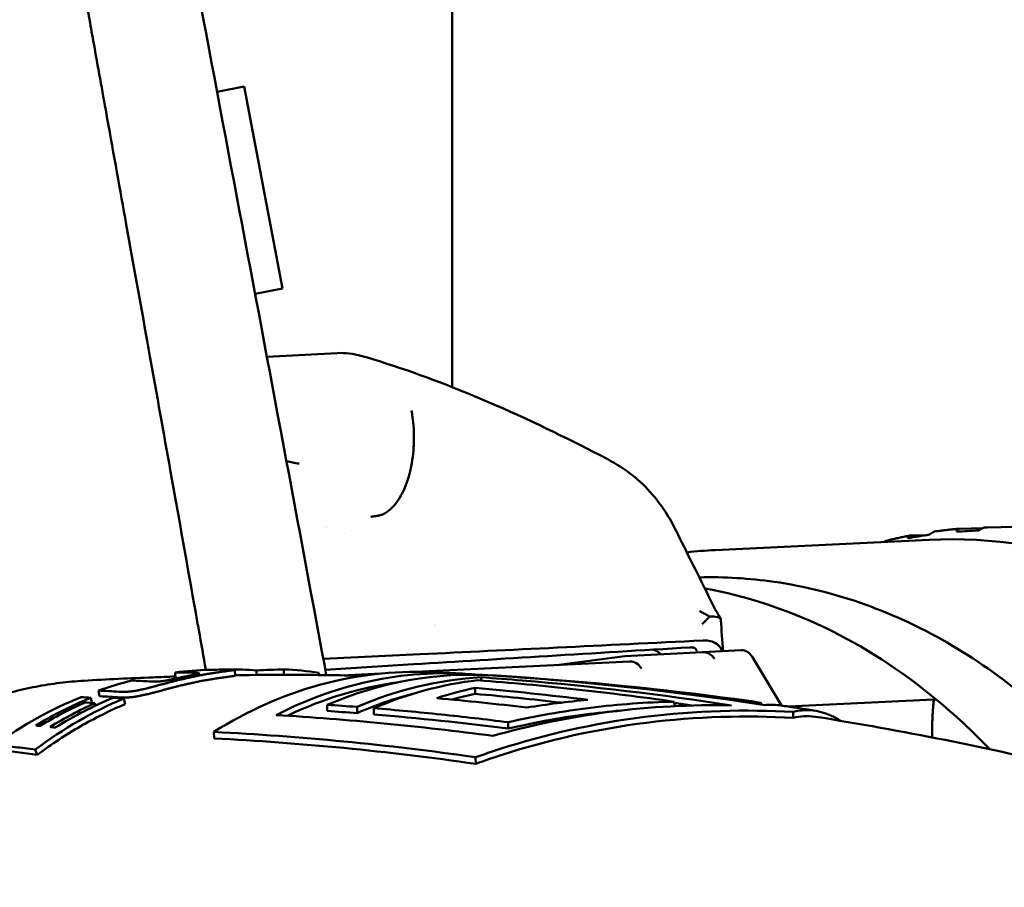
# Model space of a CAD drawing. Header units: millimetres. Extents: x 0 to 4686, y -120 to 1682.
# Tile 196 of 256: x 1212 to 1229, y 1385 to 1399. Entities that reach past the tile are written whole.
import ezdxf

# ---------------------------------------------------------------- set-up
doc = ezdxf.new("R2010")
doc.units = ezdxf.units.MM
doc.header["$LTSCALE"] = 2
doc.layers.add('Sichtbar (ISO)', color=7, linetype='Continuous', lineweight=50)

msp = doc.modelspace()

# ---------------------------------------------------------------- linework, layer by layer
at = {"layer": 'Sichtbar (ISO)'}
for p, q in [((1219.1099, 1404.2864), (1219.1099, 1393.1144)), ((1215.1102, 1398.1431), (1215.5703, 1398.2307)), ((1216.2253, 1394.7925), (1215.5703, 1398.2307)), ((1215.7572, 1394.7034), (1216.2253, 1394.7925)), ((1215.7555, 1394.703), (1215.7556, 1394.7031)), ((1217.1532, 1393.6931), (1215.9588, 1393.6291)), ((1218.4325, 1392.6298), (1218.4325, 1392.6298)), ((1232.9751, 1390.8282), (1228.2142, 1390.7259)), ((1217.399, 1390.6716), (1217.399, 1390.6716)), ((1226.9068, 1390.5861), (1227.1679, 1390.5918)), ((1227.7418, 1390.7013), (1228.1339, 1390.7097)), ((1223.5852, 1390.3384), (1227.2278, 1390.5144)), ((1216.9189, 1388.4852), (1218.5697, 1388.5649)), ((1223.3768, 1388.602), (1222.0519, 1388.531)), ((1224.0283, 1388.6335), (1223.3778, 1388.6021)), ((1216.9529, 1388.3021), (1218.4539, 1388.3946)), ((1218.487, 1388.2659), (1222.135, 1388.4422)), ((1220.8882, 1388.3819), (1222.0519, 1388.531)), ((1224.7145, 1387.6914), (1224.2201, 1388.5157)), ((1214.4037, 1388.1557), (1214.3959, 1388.2552)), ((1215.1579, 1388.3028), (1215.1579, 1388.3028)), ((1215.2995, 1388.3037), (1215.2994, 1388.3062)), ((1215.4148, 1388.3001), (1215.4187, 1388.2002)), ((1215.7809, 1388.2123), (1215.7834, 1388.2907)), ((1216.2477, 1388.2142), (1216.2499, 1388.3069)), ((1216.8395, 1388.2111), (1216.8426, 1388.2505)), ((1217.2391, 1388.2056), (1217.8987, 1388.2375)), ((1219.6046, 1388.1734), (1219.6053, 1388.1184)), ((1220.7752, 1388.1365), (1220.7753, 1388.1319)), ((1213.1113, 1387.8499), (1213.0915, 1387.9466)), ((1219.5023, 1387.992), (1219.5036, 1387.8906)), ((1212.983, 1387.735), (1212.9617, 1387.8252)), ((1213.0402, 1387.6887), (1213.0292, 1387.7313)), ((1213.5454, 1387.7154), (1213.5229, 1387.8108)), ((1222.8907, 1387.7574), (1222.8917, 1387.6813)), ((1224.1433, 1387.7677), (1224.1436, 1387.7434)), ((1224.3773, 1387.7313), (1224.3776, 1387.7082)), ((1227.3077, 1387.7942), (1224.8284, 1387.6744)), ((1216.9855, 1387.7039), (1216.9868, 1387.5989)), ((1217.4924, 1387.6682), (1217.4937, 1387.5632)), ((1217.7782, 1387.6458), (1217.7795, 1387.5407)), ((1224.911, 1387.5829), (1224.9122, 1387.4821)), ((1220.0639, 1387.4069), (1220.0652, 1387.3013)), ((1215.0584, 1387.2426), (1215.0598, 1387.1323)), ((1212.0525, 1386.8537), (1212.0162, 1386.9412)), ((1219.5107, 1386.8103), (1219.5121, 1386.6984))]:
    msp.add_line(p, q, dxfattribs=at)
for centre, major_axis, ratio, start_param, end_param in [((1219.7399, 1376.8171), (-0.6901, 14.2836), 0.7588802, 0.0979138, 0.0979175), ((1219.7399, 1376.8171), (-0.6901, 14.2836), 0.7588802, 0.1941805, 0.1941882), ((1227.096, 1390.5744), (0.7119, 0.1162), 0.0077609, 1.3713511, 1.9064056), ((1222.3382, 1377.0127), (-0.6177, 12.7851), 0.7588802, 5.6783426, 6.1089893), ((1222.3382, 1377.0127), (-0.6177, 12.7851), 0.7588802, 0.3067537, 0.3067555), ((1264.0375, 1391.0017), (59.921, 3.0771), 0.0026026, 3.8507932, 3.9666257), ((1263.7124, 1390.8161), (-60.0788, -3.4268), 0.0040344, 5.4530566, 5.5652533), ((1222.6159, 1388.4026), (-0.1674, 0.229), 0.504952, 5.0796469, 5.7772772), ((1224.0427, 1388.3338), (-0.0145, 0.2997), 0.7588802, 5.3272506, 6.2831853), ((1222.1544, 1388.1428), (0.0264, -0.2989), 0.7698367, 2.1549857, 3.11092), ((1215.2583, 1377.3499), (-0.2289, 10.9516), 0.7464671, 0.0059233, 0.0776611), ((1216.9855, 1302.536), (-3.7524, 85.6989), 0.5079186, 6.249767, 6.2565), ((1216.5222, 1304.9534), (-1.5422, 83.3468), 0.4981829, 6.27527, 6.2831634), ((1218.5747, 1377.4127), (-0.2038, 10.8522), 0.7464272, 6.2369852, 6.7069102), ((1215.2131, 1388.2134), (1.3224, 0.0332), 0.0687044, 1.5037077, 1.6108293), ((1215.4293, 1377.3532), (-0.1892, 10.9523), 0.7464325, 6.2167284, 6.2759293), ((1216.5492, 1307.7049), (0.1731, 80.6068), 0.4878077, 0.0120157, 0.0238788), ((1219.0811, 1377.4222), (-0.2032, 10.8184), 0.7464272, 6.199124, 6.6339959), ((1215.9925, 1377.3637), (-0.0587, 10.9497), 0.7469032, 6.1718742, 6.2445345), ((1219.5235, 1377.4305), (-0.2026, 10.7848), 0.7464272, 6.2233094, 6.578672), ((1213.2873, 1377.3134), (-0.203, 10.8104), 0.7464272, 0.0297444, 0.0297461), ((1215.2582, 1377.3508), (-0.2284, 10.9506), 0.7466181, 0.1684937, 0.2401745), ((1217.7521, 1302.952), (-6.8061, 85.1159), 0.5083265, 6.2139596, 6.2206792), ((1217.06, 1302.3598), (-3.8415, 85.7743), 0.5092549, 6.2555536, 6.2560811), ((1219.0811, 1377.4222), (-0.2013, 10.7183), 0.7464272, 0.0850066, 0.3287226), ((1220.0299, 1377.44), (-0.2018, 10.7417), 0.7464272, 0.0278826, 0.2967442), ((1220.3153, 1377.4454), (-0.2013, 10.7153), 0.7464272, 0.0710629, 0.297522), ((1220.0299, 1377.44), (-0.2018, 10.7417), 0.7464272, 6.1856416, 6.2402202), ((1217.2848, 1271.1572), (-0.8849, 117.1308), 0.6654437, 6.1837324, 6.2270402), ((1217.1928, 1295.9046), (-7.6713, 91.9823), 0.5387482, 6.2044116, 6.2114804), ((1220.0299, 1377.44), (-0.1999, 10.6416), 0.7464272, 0.1763435, 0.2997072), ((1220.8216, 1377.4549), (-0.2003, 10.6644), 0.7464272, 0.1412929, 0.2249745), ((1220.8216, 1377.4549), (-0.1984, 10.5642), 0.7464272, 0.1427238, 0.1935421), ((1215.4995, 1272.1894), (-0.8789, 115.9977), 0.6654428, 6.1950611, 6.2199233), ((1215.4987, 1272.2187), (-0.8765, 115.8673), 0.6654432, 6.2008175, 6.2198556), ((1215.2582, 1377.3504), (-0.2272, 10.9511), 0.7467703, 0.2776494, 0.4724573), ((1215.9925, 1377.3642), (-0.0693, 10.9491), 0.7441154, 0.2994439, 0.5013206), ((1215.4382, 1377.3531), (-0.1887, 10.9526), 0.7461298, 0.2847292, 0.4076634), ((1215.5205, 1377.3544), (-0.1704, 10.953), 0.7458908, 0.3105712, 0.4109206), ((1215.7044, 1377.3579), (-0.1306, 10.9525), 0.7452636, 0.3178604, 0.4181984), ((1212.8973, 1387.7459), (-1.5558, 0.1003), 0.0534485, 4.6744458, 4.7796112), ((1212.9517, 1387.6808), (1.2403, -0.0982), 0.0454811, 1.5118127, 1.6471798), ((1217.32, 1295.7319), (-7.8173, 92.0536), 0.539756, 6.2038491, 6.2109043), ((1214.8361, 1274.1383), (-0.867, 113.8781), 0.6654414, 6.1984909, 6.218747), ((1224.3008, 1373.538), (-0.1988, 14.23), 0.2560545, 6.2077349, 6.2718771), ((1222.3382, 1377.0127), (0.6177, -12.7851), 0.7588802, 2.423383, 2.5367499), ((1214.2323, 1276.0294), (-0.8457, 111.7781), 0.6654434, 6.2279761, 6.234796), ((1217.4372, 1300.1734), (-12.8162, 86.6422), 0.5441908, 6.1282078, 6.1422717)]:
    msp.add_ellipse(centre, major_axis=major_axis, ratio=ratio, start_param=start_param, end_param=end_param, dxfattribs=at)
for points, knots in [([(1211.7611, 1405.8796), (1211.78, 1405.7755), (1211.7989, 1405.671), (1211.818, 1405.5661), (1211.8816, 1405.2153), (1211.9461, 1404.8603), (1212.0112, 1404.5008), (1212.0143, 1404.4842), (1212.0173, 1404.4675), (1212.0203, 1404.4508), (1212.0847, 1404.0959), (1212.1498, 1403.7368), (1212.2153, 1403.3747), (1212.2888, 1402.9691), (1212.3629, 1402.5599), (1212.4372, 1402.1489), (1212.5184, 1401.7006), (1212.5998, 1401.2502), (1212.6811, 1400.8003), (1212.7708, 1400.3037), (1212.8604, 1399.8076), (1212.9491, 1399.3154), (1212.9738, 1399.1785), (1212.9984, 1399.0419), (1213.023, 1398.9057), (1213.0972, 1398.4939), (1213.1708, 1398.0855), (1213.2436, 1397.681), (1213.3532, 1397.0723), (1213.461, 1396.4724), (1213.5669, 1395.8832), (1213.6882, 1395.2074), (1213.8069, 1394.5456), (1213.9224, 1393.9002), (1213.9382, 1393.8122), (1213.9539, 1393.7245), (1213.9695, 1393.6371), (1214.0879, 1392.9755), (1214.203, 1392.3318), (1214.3149, 1391.7044), (1214.4647, 1390.8646), (1214.6089, 1390.0542), (1214.7482, 1389.2697), (1214.7657, 1389.1713), (1214.7831, 1389.0733), (1214.8004, 1388.9757), (1214.8408, 1388.7477), (1214.8809, 1388.5219), (1214.9205, 1388.2982)], [0.191621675, 0.191621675, 0.191621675, 0.191621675, 0.192689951, 0.192689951, 0.192689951, 0.19626309, 0.19626309, 0.19626309, 0.196428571, 0.196428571, 0.196428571, 0.19995285, 0.19995285, 0.19995285, 0.203900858, 0.203900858, 0.203900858, 0.208208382, 0.208208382, 0.208208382, 0.212963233, 0.212963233, 0.212963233, 0.214285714, 0.214285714, 0.214285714, 0.218284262, 0.218284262, 0.218284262, 0.224301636, 0.224301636, 0.224301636, 0.231202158, 0.231202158, 0.231202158, 0.232142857, 0.232142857, 0.232142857, 0.239266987, 0.239266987, 0.239266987, 0.24880394, 0.24880394, 0.24880394, 0.25, 0.25, 0.25, 0.252794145, 0.252794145, 0.252794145, 0.252794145]), ([(1217.5595, 1393.647), (1218.7246, 1393.3131), (1220.0068, 1392.7763), (1221.4704, 1392.0347), (1221.6138, 1391.9607), (1221.7578, 1391.8852)], [0, 0, 0, 0, 0.49004439, 0.49004439, 0.54304557, 0.54304557, 0.54304557, 0.54304557]), ([(1218.455, 1392.0897), (1218.4573, 1392.1256), (1218.4665, 1392.3423), (1218.4498, 1392.5453), (1218.4179, 1392.7154)], [0.70059811, 0.70059811, 0.70059811, 0.70059811, 0.75, 1, 1, 1, 1]), ([(1218.3676, 1391.5722), (1218.3763, 1391.601), (1218.4204, 1391.7624), (1218.4459, 1391.9438), (1218.455, 1392.0897)], [0.45490175, 0.45490175, 0.45490175, 0.45490175, 0.5, 0.70059811, 0.70059811, 0.70059811, 0.70059811]), ([(1221.7598, 1391.8842), (1222.0506, 1391.7313), (1222.3118, 1391.5276), (1222.6789, 1391.0994), (1222.8132, 1390.8905), (1222.9221, 1390.6663)], [0, 0, 0, 0, 0.10545928, 0.10545928, 0.18395156, 0.18395156, 0.18395156, 0.18395156]), ([(1218.2055, 1391.208), (1218.21, 1391.215), (1218.2731, 1391.3161), (1218.3282, 1391.4409), (1218.3676, 1391.5722)], [0.23463639, 0.23463639, 0.23463639, 0.23463639, 0.25, 0.45490175, 0.45490175, 0.45490175, 0.45490175]), ([(1217.9357, 1390.9495), (1217.9329, 1390.9482), (1217.9301, 1390.9469), (1217.9272, 1390.9457), (1217.9104, 1390.9384), (1217.8931, 1390.9329), (1217.875, 1390.9287), (1217.8743, 1390.9285), (1217.8735, 1390.9283), (1217.8728, 1390.9282), (1217.8541, 1390.924), (1217.8346, 1390.9211), (1217.8143, 1390.9184), (1217.8107, 1390.9179), (1217.8071, 1390.9175), (1217.8034, 1390.917), (1217.7812, 1390.9142), (1217.7581, 1390.9112), (1217.7349, 1390.9064), (1217.7328, 1390.906), (1217.7306, 1390.9055), (1217.7284, 1390.905)], [0, 0, 0, 0, 0.0462845, 0.0462845, 0.0462845, 0.3218495, 0.3218495, 0.3218495, 0.3333333, 0.3333333, 0.3333333, 0.6167379, 0.6167379, 0.6167379, 0.6666667, 0.6666667, 0.6666667, 0.9713176, 0.9713176, 0.9713176, 1, 1, 1, 1]), ([(1217.9357, 1390.9495), (1217.9367, 1390.95), (1217.9388, 1390.9505), (1217.9413, 1390.9527), (1217.9425, 1390.9549), (1217.9434, 1390.9557)], [0, 0, 0, 0, 0.33333333, 0.66666667, 0.99999215, 0.99999215, 0.99999215, 0.99999215]), ([(1228.072, 1390.6727), (1228.0924, 1390.6875), (1228.1169, 1390.7023), (1228.1549, 1390.7191), (1228.1749, 1390.7246), (1228.1893, 1390.7253), (1228.19, 1390.7254), (1228.1906, 1390.7254), (1228.1913, 1390.7254)], [0.129222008, 0.129222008, 0.129222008, 0.129222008, 0.13675171, 0.13675171, 0.143393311, 0.143393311, 0.143393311, 0.143702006, 0.143702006, 0.143702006, 0.143702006]), ([(1228.1913, 1390.7254), (1228.1928, 1390.7254), (1228.1944, 1390.7255), (1228.1974, 1390.7256), (1228.1989, 1390.7256), (1228.202, 1390.7257), (1228.2035, 1390.7257), (1228.2065, 1390.7258), (1228.2081, 1390.7258), (1228.2111, 1390.7259), (1228.2126, 1390.7259), (1228.2142, 1390.7259)], [4.7345072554, 4.7345072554, 4.7345072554, 4.7345072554, 4.7349512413, 4.7349512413, 4.7353952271, 4.7353952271, 4.735839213, 4.735839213, 4.7362831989, 4.7362831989, 4.7367271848, 4.7367271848, 4.7367271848, 4.7367271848]), ([(1222.9221, 1390.6663), (1223.0916, 1390.3173), (1223.2785, 1389.9615), (1223.5216, 1389.4567), (1223.5946, 1389.3122), (1223.6803, 1389.1637)], [0, 0, 0, 0, 0.12781971, 0.12781971, 0.1832981, 0.1832981, 0.1832981, 0.1832981]), ([(1226.503, 1390.499), (1226.5289, 1390.5054), (1226.5548, 1390.5116), (1226.6067, 1390.5239), (1226.6327, 1390.5298), (1226.6847, 1390.5415), (1226.7107, 1390.5473), (1226.7628, 1390.5584), (1226.7889, 1390.5639), (1226.841, 1390.5745), (1226.8671, 1390.5797), (1226.8932, 1390.5848)], [4.569050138, 4.569050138, 4.569050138, 4.569050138, 4.576771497, 4.576771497, 4.584492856, 4.584492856, 4.592214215, 4.592214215, 4.599935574, 4.599935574, 4.607656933, 4.607656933, 4.607656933, 4.607656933]), ([(1226.9068, 1390.5862), (1226.9061, 1390.5861), (1226.9053, 1390.5861), (1226.9046, 1390.5861), (1226.8902, 1390.5854), (1226.8774, 1390.5806), (1226.8627, 1390.5663), (1226.8596, 1390.5538), (1226.8607, 1390.5414)], [0.143052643, 0.143052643, 0.143052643, 0.143052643, 0.143393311, 0.143393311, 0.143393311, 0.150034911, 0.150034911, 0.157564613, 0.157564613, 0.157564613, 0.157564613]), ([(1227.2278, 1390.5144), (1228.2992, 1390.5662), (1229.3812, 1390.3924), (1231.4596, 1389.6121), (1232.4553, 1389.0039), (1234.263, 1387.4125), (1235.0735, 1386.4269), (1235.8868, 1385.0741), (1236.0196, 1384.838), (1236.1465, 1384.5966)], [4.7163854, 4.7163854, 4.7163854, 4.7163854, 5.032894, 5.032894, 5.3508979, 5.3508979, 5.6711401, 5.6711401, 5.736893, 5.736893, 5.736893, 5.736893]), ([(1227.2361, 1390.6028), (1227.2557, 1390.6187), (1227.2792, 1390.6345), (1227.3134, 1390.6511), (1227.3295, 1390.6563), (1227.3428, 1390.6583)], [0.129222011, 0.129222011, 0.129222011, 0.129222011, 0.13675171, 0.13675171, 0.142312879, 0.142312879, 0.142312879, 0.142312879]), ([(1227.3429, 1390.6584), (1227.3691, 1390.6619), (1227.3953, 1390.6652), (1227.4477, 1390.6717), (1227.4739, 1390.6748), (1227.5264, 1390.6808), (1227.5527, 1390.6837), (1227.6052, 1390.6891), (1227.6315, 1390.6917), (1227.6841, 1390.6966), (1227.7104, 1390.6989), (1227.7367, 1390.701)], [4.651813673, 4.651813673, 4.651813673, 4.651813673, 4.659505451, 4.659505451, 4.667197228, 4.667197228, 4.674889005, 4.674889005, 4.682580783, 4.682580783, 4.69027256, 4.69027256, 4.69027256, 4.69027256]), ([(1227.7418, 1390.7013), (1227.7411, 1390.7013), (1227.7403, 1390.7013), (1227.7396, 1390.7012), (1227.7252, 1390.7005), (1227.7121, 1390.6953), (1227.6967, 1390.6797), (1227.6927, 1390.666), (1227.6931, 1390.6524)], [-0.000340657, -0.000340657, -0.000340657, -0.000340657, 0, 0, 0, 0.006641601, 0.006641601, 0.014171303, 0.014171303, 0.014171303, 0.014171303]), ([(1228.072, 1390.6727), (1228.0058, 1390.6691), (1227.9417, 1390.6657), (1227.8808, 1390.6624), (1227.8198, 1390.6592), (1227.7567, 1390.6558), (1227.6931, 1390.6524)], [-0.024136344, -0.024136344, -0.024136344, -0.024136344, 0, 0, 0, 0.024136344, 0.024136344, 0.024136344, 0.024136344]), ([(1226.4545, 1390.477), (1226.4597, 1390.4803), (1226.4647, 1390.4832), (1226.4803, 1390.4915), (1226.4921, 1390.4961), (1226.5029, 1390.4988)], [0.1348450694, 0.1348450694, 0.1348450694, 0.1348450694, 0.1367517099, 0.1367517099, 0.1409942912, 0.1409942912, 0.1409942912, 0.1409942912]), ([(1230.2205, 1386.4899), (1229.4498, 1387.3967), (1228.5707, 1388.1497), (1226.6639, 1389.279), (1225.6342, 1389.6492), (1224.1671, 1389.8593), (1223.7434, 1389.8842), (1223.321, 1389.8733)], [7.07184063, 7.07184063, 7.07184063, 7.07184063, 7.38600526, 7.38600526, 7.70467039, 7.70467039, 7.83295483, 7.83295483, 7.83295483, 7.83295483]), ([(1223.3227, 1389.2974), (1223.3423, 1389.2882), (1223.3617, 1389.2786), (1223.3806, 1389.2688), (1223.3996, 1389.259), (1223.4182, 1389.2489), (1223.4364, 1389.2387), (1223.4547, 1389.2284), (1223.4725, 1389.2179), (1223.49, 1389.2071)], [0, 0, 0, 0, 0.3333333, 0.3333333, 0.3333333, 0.6666667, 0.6666667, 0.6666667, 1, 1, 1, 1]), ([(1223.685, 1389.1477), (1223.6848, 1389.1503), (1223.6845, 1389.1528), (1223.6838, 1389.1553), (1223.6789, 1389.1734), (1223.659, 1389.1872), (1223.6256, 1389.196), (1223.5923, 1389.2047), (1223.5455, 1389.2083), (1223.49, 1389.2071)], [0.57311874, 0.57311874, 0.57311874, 0.57311874, 0.6, 0.6, 0.6, 0.8, 0.8, 0.8, 1, 1, 1, 1]), ([(1223.385, 1388.7992), (1223.4287, 1388.8013), (1223.4687, 1388.7979), (1223.5495, 1388.7786), (1223.5874, 1388.7602), (1223.6585, 1388.7049), (1223.6876, 1388.6646), (1223.7076, 1388.6183), (1223.7077, 1388.6182), (1223.7078, 1388.618)], [-0.093329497, -0.093329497, -0.093329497, -0.093329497, -0.075403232, -0.075403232, -0.053185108, -0.053185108, -0.025078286, -0.025078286, -0.024980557, -0.024980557, -0.024980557, -0.024980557]), ([(1223.1622, 1388.6827), (1223.1732, 1388.6833), (1223.1831, 1388.6832), (1223.192, 1388.6824), (1223.1931, 1388.6823), (1223.1942, 1388.6822), (1223.1953, 1388.6821), (1223.203, 1388.6813), (1223.2099, 1388.68), (1223.2161, 1388.6784), (1223.2191, 1388.6776), (1223.2219, 1388.6767), (1223.2246, 1388.6758), (1223.2283, 1388.6745), (1223.2317, 1388.6731), (1223.2349, 1388.6715), (1223.2385, 1388.6697), (1223.2418, 1388.6678), (1223.2447, 1388.6657), (1223.2462, 1388.6647), (1223.2476, 1388.6636), (1223.249, 1388.6625), (1223.2523, 1388.6598), (1223.2551, 1388.6569), (1223.2574, 1388.6539), (1223.2579, 1388.6533), (1223.2584, 1388.6526), (1223.2589, 1388.652), (1223.2612, 1388.6487), (1223.2631, 1388.6453), (1223.2645, 1388.6419), (1223.2647, 1388.6414), (1223.2649, 1388.641), (1223.2651, 1388.6405), (1223.2663, 1388.6372), (1223.2672, 1388.6339), (1223.2677, 1388.6306), (1223.2678, 1388.6299), (1223.2679, 1388.6292), (1223.268, 1388.6285), (1223.2682, 1388.6259), (1223.2683, 1388.6233), (1223.2682, 1388.6206), (1223.2681, 1388.6191), (1223.268, 1388.6175), (1223.2678, 1388.616)], [0, 0, 0, 0, 0.125, 0.125, 0.125, 0.1404556, 0.1404556, 0.1404556, 0.25, 0.25, 0.25, 0.3024157, 0.3024157, 0.3024157, 0.375, 0.375, 0.375, 0.4577301, 0.4577301, 0.4577301, 0.5, 0.5, 0.5, 0.6027828, 0.6027828, 0.6027828, 0.625, 0.625, 0.625, 0.7347365, 0.7347365, 0.7347365, 0.75, 0.75, 0.75, 0.853141, 0.853141, 0.853141, 0.875, 0.875, 0.875, 0.9538508, 0.9538508, 0.9538508, 1, 1, 1, 1]), ([(1223.5745, 1388.4845), (1223.5586, 1388.5099), (1223.5397, 1388.5322), (1223.5187, 1388.5502), (1223.4976, 1388.5682), (1223.4745, 1388.5819), (1223.4504, 1388.5907), (1223.4264, 1388.5995), (1223.4014, 1388.6033), (1223.3768, 1388.602)], [0, 0, 0, 0, 0.3333333, 0.3333333, 0.3333333, 0.6666667, 0.6666667, 0.6666667, 1, 1, 1, 1]), ([(1214.5593, 1388.1838), (1214.5766, 1388.1873), (1214.5931, 1388.1907), (1214.609, 1388.1939), (1214.613, 1388.1947), (1214.6169, 1388.1955), (1214.6208, 1388.1963), (1214.6316, 1388.1985), (1214.6421, 1388.2006), (1214.6522, 1388.2026), (1214.6602, 1388.2042), (1214.668, 1388.2058), (1214.6756, 1388.2073), (1214.6805, 1388.2083), (1214.6854, 1388.2093), (1214.6901, 1388.2102), (1214.7017, 1388.2125), (1214.7126, 1388.2147), (1214.7226, 1388.2168), (1214.7337, 1388.2191), (1214.7438, 1388.2212), (1214.7529, 1388.2231), (1214.7554, 1388.2237), (1214.7578, 1388.2242), (1214.7601, 1388.2247), (1214.7667, 1388.2262), (1214.7726, 1388.2275), (1214.7779, 1388.2288), (1214.7813, 1388.2296), (1214.7845, 1388.2304), (1214.7874, 1388.2312), (1214.7912, 1388.2322), (1214.7945, 1388.2331), (1214.7973, 1388.234), (1214.7999, 1388.2349), (1214.8021, 1388.2357), (1214.8039, 1388.2364), (1214.8056, 1388.2372), (1214.8069, 1388.2379), (1214.8078, 1388.2385), (1214.8087, 1388.2392), (1214.8091, 1388.2399), (1214.8091, 1388.2405), (1214.8091, 1388.2411), (1214.8087, 1388.2416), (1214.808, 1388.2421), (1214.8071, 1388.2427), (1214.8057, 1388.2432), (1214.8038, 1388.2438), (1214.8027, 1388.2441), (1214.8013, 1388.2444), (1214.7999, 1388.2447), (1214.7967, 1388.2453), (1214.7928, 1388.2458), (1214.7881, 1388.2463), (1214.7823, 1388.2469), (1214.7753, 1388.2474), (1214.7673, 1388.2479), (1214.7658, 1388.248), (1214.7643, 1388.2481), (1214.7627, 1388.2482), (1214.7572, 1388.2485), (1214.7514, 1388.2488), (1214.7453, 1388.249), (1214.7402, 1388.2492), (1214.7348, 1388.2494), (1214.7293, 1388.2496), (1214.7261, 1388.2497), (1214.7228, 1388.2498), (1214.7195, 1388.2499), (1214.7101, 1388.2502), (1214.7001, 1388.2505), (1214.6896, 1388.2507)], [0, 0, 0, 0, 0.0665163, 0.0665163, 0.0665163, 0.0833333, 0.0833333, 0.0833333, 0.129798, 0.129798, 0.129798, 0.1666667, 0.1666667, 0.1666667, 0.1909117, 0.1909117, 0.1909117, 0.25, 0.25, 0.25, 0.3152949, 0.3152949, 0.3152949, 0.3333333, 0.3333333, 0.3333333, 0.3838974, 0.3838974, 0.3838974, 0.4166667, 0.4166667, 0.4166667, 0.4595943, 0.4595943, 0.4595943, 0.5, 0.5, 0.5, 0.5403334, 0.5403334, 0.5403334, 0.5833333, 0.5833333, 0.5833333, 0.6202824, 0.6202824, 0.6202824, 0.6666667, 0.6666667, 0.6666667, 0.6937678, 0.6937678, 0.6937678, 0.75, 0.75, 0.75, 0.8200514, 0.8200514, 0.8200514, 0.8333333, 0.8333333, 0.8333333, 0.8788763, 0.8788763, 0.8788763, 0.9166667, 0.9166667, 0.9166667, 0.9383733, 0.9383733, 0.9383733, 1, 1, 1, 1]), ([(1215.3088, 1388.3037), (1215.325, 1388.3038), (1215.3389, 1388.3038), (1215.3512, 1388.3037), (1215.3559, 1388.3036), (1215.3603, 1388.3036), (1215.3645, 1388.3035), (1215.3724, 1388.3034), (1215.3793, 1388.3033), (1215.3853, 1388.3031), (1215.3907, 1388.303), (1215.3954, 1388.3028), (1215.3994, 1388.3026), (1215.4027, 1388.3024), (1215.4055, 1388.3022), (1215.4077, 1388.3019), (1215.4111, 1388.3016), (1215.4132, 1388.3012), (1215.4142, 1388.3007), (1215.4148, 1388.3004), (1215.4149, 1388.3001), (1215.4147, 1388.2998), (1215.4143, 1388.2992), (1215.4123, 1388.2985), (1215.4089, 1388.2977), (1215.4075, 1388.2974), (1215.4059, 1388.297), (1215.4041, 1388.2967), (1215.3992, 1388.2957), (1215.3927, 1388.2946), (1215.3846, 1388.2934), (1215.3826, 1388.2931), (1215.3805, 1388.2928), (1215.3783, 1388.2925), (1215.3681, 1388.291), (1215.3555, 1388.2893), (1215.3407, 1388.2873), (1215.327, 1388.2855), (1215.3115, 1388.2834), (1215.294, 1388.2811), (1215.2884, 1388.2804), (1215.2826, 1388.2796), (1215.2766, 1388.2788), (1215.2654, 1388.2773), (1215.2534, 1388.2757), (1215.2408, 1388.274), (1215.2259, 1388.2719), (1215.2101, 1388.2697), (1215.1934, 1388.2674), (1215.19, 1388.2669), (1215.1865, 1388.2664), (1215.183, 1388.2659), (1215.1637, 1388.2631), (1215.1434, 1388.2602), (1215.1221, 1388.257), (1215.1127, 1388.2555), (1215.1032, 1388.2541), (1215.0934, 1388.2526), (1215.0822, 1388.2508), (1215.0707, 1388.2491), (1215.059, 1388.2472), (1215.0379, 1388.2438), (1215.0161, 1388.2403), (1214.9933, 1388.2365), (1214.9878, 1388.2355), (1214.9823, 1388.2346), (1214.9767, 1388.2336), (1214.9598, 1388.2308), (1214.9423, 1388.2277), (1214.9244, 1388.2245), (1214.901, 1388.2204), (1214.8767, 1388.2159), (1214.8516, 1388.2112), (1214.8486, 1388.2106), (1214.8456, 1388.2101), (1214.8426, 1388.2095), (1214.8202, 1388.2052), (1214.7972, 1388.2008), (1214.7735, 1388.196), (1214.7465, 1388.1906), (1214.7185, 1388.1849), (1214.6897, 1388.1788)], [0, 0, 0, 0, 0.0602444, 0.0602444, 0.0602444, 0.0833333, 0.0833333, 0.0833333, 0.126901, 0.126901, 0.126901, 0.1666667, 0.1666667, 0.1666667, 0.2000405, 0.2000405, 0.2000405, 0.25, 0.25, 0.25, 0.2776772, 0.2776772, 0.2776772, 0.3333333, 0.3333333, 0.3333333, 0.3560485, 0.3560485, 0.3560485, 0.4166667, 0.4166667, 0.4166667, 0.4312624, 0.4312624, 0.4312624, 0.5, 0.5, 0.5, 0.5631431, 0.5631431, 0.5631431, 0.5833333, 0.5833333, 0.5833333, 0.6214314, 0.6214314, 0.6214314, 0.6666667, 0.6666667, 0.6666667, 0.6760681, 0.6760681, 0.6760681, 0.7274254, 0.7274254, 0.7274254, 0.75, 0.75, 0.75, 0.7758611, 0.7758611, 0.7758611, 0.8221637, 0.8221637, 0.8221637, 0.8333333, 0.8333333, 0.8333333, 0.867156, 0.867156, 0.867156, 0.9114367, 0.9114367, 0.9114367, 0.9166667, 0.9166667, 0.9166667, 0.9556152, 0.9556152, 0.9556152, 1, 1, 1, 1]), ([(1217.5845, 1388.1987), (1217.5785, 1388.1988), (1217.5725, 1388.199), (1217.1734, 1388.2081), (1216.7799, 1388.213), (1216.0637, 1388.2148), (1215.741, 1388.2129), (1215.4184, 1388.2083)], [4.689493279, 4.689493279, 4.689493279, 4.689493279, 4.689725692, 4.689725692, 4.704922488, 4.704922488, 4.71737059, 4.71737059, 4.71737059, 4.71737059]), ([(1219.3099, 1388.2332), (1219.2723, 1388.2352), (1219.2347, 1388.2372), (1219.1594, 1388.241), (1219.1218, 1388.2429), (1219.0465, 1388.2466), (1219.0089, 1388.2484), (1218.9336, 1388.2519), (1218.8959, 1388.2536), (1218.8206, 1388.257), (1218.7829, 1388.2587), (1218.7452, 1388.2603)], [4.6672742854, 4.6672742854, 4.6672742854, 4.6672742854, 4.668733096, 4.668733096, 4.6701919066, 4.6701919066, 4.6716507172, 4.6716507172, 4.6731095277, 4.6731095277, 4.6745683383, 4.6745683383, 4.6745683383, 4.6745683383]), ([(1210.826, 1387.6585), (1210.9563, 1387.7108), (1211.0878, 1387.7588), (1211.3528, 1387.8462), (1211.4862, 1387.8856), (1211.7546, 1387.9555), (1211.8896, 1387.986), (1212.1608, 1388.0381), (1212.297, 1388.0597), (1212.5702, 1388.0939), (1212.7072, 1388.1065), (1212.8444, 1388.1145)], [1.28636076, 1.28636076, 1.28636076, 1.28636076, 1.33562275, 1.33562275, 1.38488475, 1.38488475, 1.43414674, 1.43414674, 1.48340874, 1.48340874, 1.53267073, 1.53267073, 1.53267073, 1.53267073]), ([(1214.4014, 1388.1849), (1214.2754, 1388.1809), (1214.1495, 1388.1765), (1213.6301, 1388.1566), (1213.2369, 1388.1375), (1212.8444, 1388.1145)], [4.730452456, 4.730452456, 4.730452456, 4.730452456, 4.735316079, 4.735316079, 4.750512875, 4.750512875, 4.750512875, 4.750512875]), ([(1214.6897, 1388.1788), (1214.6675, 1388.174), (1214.6457, 1388.1693), (1214.6243, 1388.1645), (1214.6042, 1388.1601), (1214.5845, 1388.1556), (1214.5652, 1388.1511), (1214.5429, 1388.146), (1214.5212, 1388.1409), (1214.5, 1388.1358), (1214.4833, 1388.1318), (1214.4669, 1388.1279), (1214.4508, 1388.1239), (1214.4474, 1388.1231), (1214.444, 1388.1222), (1214.4406, 1388.1214), (1214.421, 1388.1166), (1214.4018, 1388.1118), (1214.3829, 1388.107), (1214.3702, 1388.1038), (1214.3577, 1388.1006), (1214.3453, 1388.0974), (1214.339, 1388.0958), (1214.3328, 1388.0942), (1214.3266, 1388.0926), (1214.3079, 1388.0877), (1214.2895, 1388.0829), (1214.2715, 1388.0782), (1214.2633, 1388.076), (1214.2552, 1388.0739), (1214.2472, 1388.0718), (1214.2372, 1388.0692), (1214.2274, 1388.0665), (1214.2176, 1388.0639), (1214.1998, 1388.0592), (1214.1824, 1388.0545), (1214.1653, 1388.0499), (1214.162, 1388.0491), (1214.1587, 1388.0482), (1214.1554, 1388.0473), (1214.1416, 1388.0436), (1214.1281, 1388.04), (1214.1147, 1388.0364), (1214.0993, 1388.0322), (1214.0841, 1388.0282), (1214.0692, 1388.0242), (1214.0512, 1388.0194), (1214.0335, 1388.0147), (1214.0161, 1388.0101), (1214.0066, 1388.0076), (1213.9973, 1388.0051), (1213.988, 1388.0027), (1213.9806, 1388.0008), (1213.9733, 1387.9989), (1213.966, 1387.9971), (1213.9474, 1387.9923), (1213.9291, 1387.9876), (1213.9112, 1387.9833), (1213.8939, 1387.979), (1213.877, 1387.9749), (1213.8606, 1387.9711), (1213.8535, 1387.9695), (1213.8465, 1387.9679), (1213.8397, 1387.9664), (1213.8278, 1387.9637), (1213.8163, 1387.9612), (1213.8051, 1387.9588), (1213.7946, 1387.9566), (1213.7844, 1387.9545), (1213.7744, 1387.9526), (1213.7656, 1387.9508), (1213.757, 1387.9492), (1213.7485, 1387.9476), (1213.737, 1387.9455), (1213.7257, 1387.9436), (1213.7146, 1387.9418), (1213.7072, 1387.9406), (1213.6999, 1387.9395), (1213.6926, 1387.9384), (1213.681, 1387.9367), (1213.6696, 1387.9351), (1213.6582, 1387.9337), (1213.6523, 1387.933), (1213.6465, 1387.9323), (1213.6406, 1387.9317), (1213.6282, 1387.9303), (1213.6158, 1387.9291), (1213.6034, 1387.9281), (1213.6, 1387.9279), (1213.5966, 1387.9276), (1213.5932, 1387.9274), (1213.5785, 1387.9263), (1213.5638, 1387.9256), (1213.5494, 1387.9252), (1213.5369, 1387.9248), (1213.5245, 1387.9246), (1213.5123, 1387.9247), (1213.507, 1387.9247), (1213.5018, 1387.9247), (1213.4966, 1387.9248), (1213.4902, 1387.9249), (1213.4837, 1387.9251), (1213.4773, 1387.9253), (1213.4664, 1387.9256), (1213.4556, 1387.9262), (1213.4449, 1387.9269)], [0, 0, 0, 0, 0.032158, 0.032158, 0.032158, 0.0625, 0.0625, 0.0625, 0.0974841, 0.0974841, 0.0974841, 0.125, 0.125, 0.125, 0.1308124, 0.1308124, 0.1308124, 0.164642, 0.164642, 0.164642, 0.1875, 0.1875, 0.1875, 0.1990575, 0.1990575, 0.1990575, 0.2341261, 0.2341261, 0.2341261, 0.25, 0.25, 0.25, 0.2697149, 0.2697149, 0.2697149, 0.3055884, 0.3055884, 0.3055884, 0.3125, 0.3125, 0.3125, 0.3415558, 0.3415558, 0.3415558, 0.375, 0.375, 0.375, 0.41549, 0.41549, 0.41549, 0.4375, 0.4375, 0.4375, 0.4550135, 0.4550135, 0.4550135, 0.5, 0.5, 0.5, 0.5436663, 0.5436663, 0.5436663, 0.5625, 0.5625, 0.5625, 0.5949146, 0.5949146, 0.5949146, 0.625, 0.625, 0.625, 0.6515593, 0.6515593, 0.6515593, 0.6875, 0.6875, 0.6875, 0.711529, 0.711529, 0.711529, 0.75, 0.75, 0.75, 0.7699534, 0.7699534, 0.7699534, 0.8125, 0.8125, 0.8125, 0.8242368, 0.8242368, 0.8242368, 0.875, 0.875, 0.875, 0.9188565, 0.9188565, 0.9188565, 0.9375, 0.9375, 0.9375, 0.9607249, 0.9607249, 0.9607249, 1, 1, 1, 1]), ([(1213.465, 1387.8303), (1213.4757, 1387.8297), (1213.4866, 1387.8292), (1213.4974, 1387.8288), (1213.5046, 1387.8286), (1213.5118, 1387.8284), (1213.519, 1387.8283), (1213.5235, 1387.8282), (1213.5279, 1387.8282), (1213.5324, 1387.8282), (1213.5461, 1387.8281), (1213.5599, 1387.8284), (1213.5738, 1387.8288), (1213.5868, 1387.8293), (1213.5999, 1387.83), (1213.6132, 1387.8309), (1213.6188, 1387.8313), (1213.6245, 1387.8317), (1213.6301, 1387.8322), (1213.6402, 1387.8331), (1213.6504, 1387.834), (1213.6605, 1387.8352), (1213.6694, 1387.8361), (1213.6782, 1387.8372), (1213.6872, 1387.8383), (1213.6955, 1387.8394), (1213.7039, 1387.8406), (1213.7123, 1387.8418), (1213.7232, 1387.8434), (1213.7341, 1387.8451), (1213.745, 1387.847), (1213.7526, 1387.8482), (1213.7602, 1387.8496), (1213.7679, 1387.851), (1213.7799, 1387.8531), (1213.792, 1387.8555), (1213.8044, 1387.858), (1213.8109, 1387.8593), (1213.8175, 1387.8606), (1213.8242, 1387.8621), (1213.8383, 1387.865), (1213.8527, 1387.8682), (1213.8677, 1387.8716), (1213.8715, 1387.8725), (1213.8754, 1387.8734), (1213.8794, 1387.8743), (1213.8978, 1387.8785), (1213.9168, 1387.8831), (1213.9365, 1387.8879), (1213.952, 1387.8918), (1213.9679, 1387.8958), (1213.9841, 1387.8999), (1213.9929, 1387.9022), (1214.0018, 1387.9045), (1214.0109, 1387.9069), (1214.0184, 1387.9088), (1214.0261, 1387.9108), (1214.0338, 1387.9129), (1214.0521, 1387.9177), (1214.0708, 1387.9226), (1214.09, 1387.9278), (1214.1036, 1387.9314), (1214.1175, 1387.9351), (1214.1316, 1387.9389), (1214.1456, 1387.9426), (1214.1598, 1387.9465), (1214.1743, 1387.9503), (1214.1936, 1387.9555), (1214.2134, 1387.9608), (1214.2337, 1387.9662), (1214.2438, 1387.9689), (1214.254, 1387.9716), (1214.2643, 1387.9743), (1214.2718, 1387.9763), (1214.2794, 1387.9783), (1214.2871, 1387.9803), (1214.3049, 1387.985), (1214.3232, 1387.9898), (1214.3418, 1387.9946), (1214.3481, 1387.9962), (1214.3544, 1387.9979), (1214.3608, 1387.9995), (1214.3729, 1388.0026), (1214.3852, 1388.0057), (1214.3976, 1388.0089), (1214.4162, 1388.0136), (1214.4353, 1388.0184), (1214.4548, 1388.0232), (1214.4582, 1388.024), (1214.4615, 1388.0248), (1214.4649, 1388.0257), (1214.4809, 1388.0296), (1214.4971, 1388.0335), (1214.5136, 1388.0375), (1214.5346, 1388.0425), (1214.556, 1388.0475), (1214.5781, 1388.0526), (1214.5972, 1388.057), (1214.6168, 1388.0615), (1214.6368, 1388.0659), (1214.658, 1388.0706), (1214.6796, 1388.0753), (1214.7016, 1388.08)], [0, 0, 0, 0, 0.0376228, 0.0376228, 0.0376228, 0.0625, 0.0625, 0.0625, 0.0778428, 0.0778428, 0.0778428, 0.125, 0.125, 0.125, 0.1688184, 0.1688184, 0.1688184, 0.1875, 0.1875, 0.1875, 0.2208364, 0.2208364, 0.2208364, 0.25, 0.25, 0.25, 0.2773215, 0.2773215, 0.2773215, 0.3125, 0.3125, 0.3125, 0.3368886, 0.3368886, 0.3368886, 0.375, 0.375, 0.375, 0.3950945, 0.3950945, 0.3950945, 0.4375, 0.4375, 0.4375, 0.448542, 0.448542, 0.448542, 0.5, 0.5, 0.5, 0.5404742, 0.5404742, 0.5404742, 0.5625, 0.5625, 0.5625, 0.5809836, 0.5809836, 0.5809836, 0.625, 0.625, 0.625, 0.6563761, 0.6563761, 0.6563761, 0.6875, 0.6875, 0.6875, 0.7292198, 0.7292198, 0.7292198, 0.75, 0.75, 0.75, 0.7651748, 0.7651748, 0.7651748, 0.8005259, 0.8005259, 0.8005259, 0.8125, 0.8125, 0.8125, 0.8351507, 0.8351507, 0.8351507, 0.8691251, 0.8691251, 0.8691251, 0.875, 0.875, 0.875, 0.9025414, 0.9025414, 0.9025414, 0.9375, 0.9375, 0.9375, 0.9678922, 0.9678922, 0.9678922, 1, 1, 1, 1]), ([(1213.955, 1388.1034), (1213.9628, 1388.1029), (1213.9704, 1388.1025), (1213.978, 1388.1022), (1213.982, 1388.102), (1213.986, 1388.1018), (1213.9899, 1388.1016), (1213.9936, 1388.1015), (1213.9973, 1388.1013), (1214.001, 1388.1012), (1214.0086, 1388.1009), (1214.0162, 1388.1007), (1214.0237, 1388.1005), (1214.0317, 1388.1003), (1214.0397, 1388.1002), (1214.0476, 1388.1002), (1214.0508, 1388.1002), (1214.054, 1388.1002), (1214.0572, 1388.1002), (1214.062, 1388.1002), (1214.0669, 1388.1002), (1214.0717, 1388.1003), (1214.0782, 1388.1004), (1214.0847, 1388.1005), (1214.0912, 1388.1007), (1214.0931, 1388.1008), (1214.095, 1388.1009), (1214.0969, 1388.1009), (1214.1064, 1388.1013), (1214.116, 1388.1018), (1214.1258, 1388.1025), (1214.1352, 1388.1032), (1214.1448, 1388.104), (1214.1542, 1388.105), (1214.1565, 1388.1052), (1214.1587, 1388.1055), (1214.161, 1388.1057), (1214.1694, 1388.1066), (1214.1777, 1388.1076), (1214.1862, 1388.1088), (1214.1896, 1388.1092), (1214.1929, 1388.1097), (1214.1963, 1388.1101), (1214.204, 1388.1112), (1214.2119, 1388.1124), (1214.2198, 1388.1137), (1214.2242, 1388.1144), (1214.2286, 1388.1151), (1214.2331, 1388.1159), (1214.239, 1388.1169), (1214.2451, 1388.1179), (1214.2513, 1388.119), (1214.2581, 1388.1203), (1214.265, 1388.1215), (1214.272, 1388.1229), (1214.2744, 1388.1233), (1214.2767, 1388.1238), (1214.2791, 1388.1243), (1214.2874, 1388.1259), (1214.296, 1388.1276), (1214.3046, 1388.1294), (1214.3077, 1388.13), (1214.3107, 1388.1306), (1214.3138, 1388.1312), (1214.3186, 1388.1322), (1214.3234, 1388.1332), (1214.3282, 1388.1342), (1214.3355, 1388.1357), (1214.3428, 1388.1373), (1214.3503, 1388.1389), (1214.3527, 1388.1394), (1214.3551, 1388.1399), (1214.3575, 1388.1404), (1214.3621, 1388.1414), (1214.3667, 1388.1424), (1214.3713, 1388.1434), (1214.378, 1388.1448), (1214.3847, 1388.1463), (1214.3915, 1388.1478), (1214.3954, 1388.1486), (1214.3994, 1388.1495), (1214.4034, 1388.1504), (1214.406, 1388.1509), (1214.4085, 1388.1515), (1214.4111, 1388.152), (1214.4174, 1388.1534), (1214.4238, 1388.1548), (1214.4302, 1388.1562), (1214.4374, 1388.1578), (1214.4447, 1388.1593), (1214.4521, 1388.1609), (1214.4573, 1388.1621), (1214.4625, 1388.1632), (1214.4678, 1388.1643), (1214.4739, 1388.1657), (1214.4801, 1388.167), (1214.4863, 1388.1683), (1214.4921, 1388.1696), (1214.498, 1388.1708), (1214.5039, 1388.1721), (1214.5102, 1388.1734), (1214.5165, 1388.1748), (1214.5229, 1388.1761), (1214.529, 1388.1774), (1214.535, 1388.1787), (1214.5412, 1388.18), (1214.5472, 1388.1812), (1214.5532, 1388.1825), (1214.5593, 1388.1838)], [0, 0, 0, 0, 0.0437009, 0.0437009, 0.0437009, 0.0666667, 0.0666667, 0.0666667, 0.0883344, 0.0883344, 0.0883344, 0.1333333, 0.1333333, 0.1333333, 0.1809573, 0.1809573, 0.1809573, 0.2, 0.2, 0.2, 0.2285655, 0.2285655, 0.2285655, 0.2666667, 0.2666667, 0.2666667, 0.2776605, 0.2776605, 0.2776605, 0.3333333, 0.3333333, 0.3333333, 0.3872261, 0.3872261, 0.3872261, 0.4, 0.4, 0.4, 0.4478923, 0.4478923, 0.4478923, 0.4666667, 0.4666667, 0.4666667, 0.509715, 0.509715, 0.509715, 0.5333333, 0.5333333, 0.5333333, 0.564959, 0.564959, 0.564959, 0.6, 0.6, 0.6, 0.6115352, 0.6115352, 0.6115352, 0.652318, 0.652318, 0.652318, 0.6666667, 0.6666667, 0.6666667, 0.688919, 0.688919, 0.688919, 0.7225202, 0.7225202, 0.7225202, 0.7333333, 0.7333333, 0.7333333, 0.7537513, 0.7537513, 0.7537513, 0.783045, 0.783045, 0.783045, 0.8, 0.8, 0.8, 0.810789, 0.810789, 0.810789, 0.8372858, 0.8372858, 0.8372858, 0.8666667, 0.8666667, 0.8666667, 0.8873702, 0.8873702, 0.8873702, 0.9111834, 0.9111834, 0.9111834, 0.9333333, 0.9333333, 0.9333333, 0.95673, 0.95673, 0.95673, 0.9786223, 0.9786223, 0.9786223, 1, 1, 1, 1]), ([(1214.7016, 1388.08), (1214.7301, 1388.086), (1214.7578, 1388.0917), (1214.7846, 1388.0971), (1214.8081, 1388.1018), (1214.8309, 1388.1062), (1214.853, 1388.1104), (1214.856, 1388.111), (1214.859, 1388.1116), (1214.862, 1388.1121), (1214.8869, 1388.1168), (1214.9109, 1388.1212), (1214.9342, 1388.1254), (1214.9519, 1388.1285), (1214.9692, 1388.1315), (1214.9859, 1388.1344), (1214.9915, 1388.1353), (1214.997, 1388.1362), (1215.0024, 1388.1372), (1215.0249, 1388.1409), (1215.0466, 1388.1445), (1215.0674, 1388.1478), (1215.0791, 1388.1496), (1215.0904, 1388.1514), (1215.1016, 1388.1531), (1215.1112, 1388.1546), (1215.1207, 1388.1561), (1215.1299, 1388.1575), (1215.151, 1388.1607), (1215.1711, 1388.1636), (1215.1902, 1388.1663), (1215.1937, 1388.1668), (1215.1972, 1388.1673), (1215.2006, 1388.1678), (1215.2171, 1388.1701), (1215.2327, 1388.1723), (1215.2474, 1388.1743), (1215.2599, 1388.176), (1215.2718, 1388.1776), (1215.283, 1388.1791), (1215.2888, 1388.1799), (1215.2945, 1388.1807), (1215.3, 1388.1814), (1215.3173, 1388.1837), (1215.3328, 1388.1858), (1215.3462, 1388.1876), (1215.3608, 1388.1895), (1215.3732, 1388.1912), (1215.3832, 1388.1927), (1215.3853, 1388.193), (1215.3874, 1388.1933), (1215.3893, 1388.1936), (1215.3974, 1388.1948), (1215.4037, 1388.1959), (1215.4085, 1388.1968), (1215.4102, 1388.1972), (1215.4118, 1388.1975), (1215.4131, 1388.1978), (1215.4164, 1388.1986), (1215.4183, 1388.1993), (1215.4186, 1388.2), (1215.4187, 1388.2), (1215.4187, 1388.2001), (1215.4187, 1388.2002)], [0, 0, 0, 0, 0.04440252, 0.04440252, 0.04440252, 0.08333333, 0.08333333, 0.08333333, 0.08858414, 0.08858414, 0.08858414, 0.13285181, 0.13285181, 0.13285181, 0.16666667, 0.16666667, 0.16666667, 0.17781934, 0.17781934, 0.17781934, 0.22409094, 0.22409094, 0.22409094, 0.25, 0.25, 0.25, 0.27249265, 0.27249265, 0.27249265, 0.32381713, 0.32381713, 0.32381713, 0.33333333, 0.33333333, 0.33333333, 0.37842342, 0.37842342, 0.37842342, 0.41666667, 0.41666667, 0.41666667, 0.43665145, 0.43665145, 0.43665145, 0.5, 0.5, 0.5, 0.56860734, 0.56860734, 0.56860734, 0.58333333, 0.58333333, 0.58333333, 0.64415395, 0.64415395, 0.64415395, 0.66666667, 0.66666667, 0.66666667, 0.7230262, 0.7230262, 0.7230262, 0.72963548, 0.72963548, 0.72963548, 0.72963548]), ([(1222.8907, 1387.7574), (1222.3343, 1387.8363), (1221.7773, 1387.9062), (1220.6625, 1388.0281), (1220.1047, 1388.08), (1219.5466, 1388.1229)], [-0.50366812, -0.50366812, -0.50366812, -0.50366812, -0.25183505, -0.25183505, -0.00000099, -0.00000099, -0.00000099, -0.00000099]), ([(1219.6046, 1388.1734), (1219.8373, 1388.1568), (1220.0706, 1388.1387), (1221.4795, 1388.0194), (1222.6697, 1387.8781), (1223.8632, 1387.695)], [-13.53394027, -13.53394027, -13.53394027, -13.53394027, -13.43540674, -13.43540674, -12.94046322, -12.94046322, -12.94046322, -12.94046322]), ([(1220.3669, 1388.1676), (1220.3293, 1388.1703), (1220.2918, 1388.1729), (1220.2167, 1388.1781), (1220.1791, 1388.1807), (1220.1039, 1388.1858), (1220.0663, 1388.1883), (1219.9911, 1388.1932), (1219.9535, 1388.1956), (1219.8783, 1388.2004), (1219.8407, 1388.2027), (1219.803, 1388.205)], [4.6535793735, 4.6535793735, 4.6535793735, 4.6535793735, 4.655042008, 4.655042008, 4.6565046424, 4.6565046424, 4.6579672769, 4.6579672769, 4.6594299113, 4.6594299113, 4.6608925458, 4.6608925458, 4.6608925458, 4.6608925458]), ([(1224.4312, 1387.7), (1223.2395, 1387.8827), (1222.051, 1388.0239), (1220.642, 1388.1433), (1220.407, 1388.1616), (1220.1727, 1388.1783)], [-6.0124692, -6.0124692, -6.0124692, -6.0124692, -5.51822151, -5.51822151, -5.41896769, -5.41896769, -5.41896769, -5.41896769]), ([(1213.5454, 1387.7154), (1213.2791, 1387.6021), (1213.0224, 1387.4737), (1212.5429, 1387.1969), (1212.297, 1387.0352), (1212.0525, 1386.8537)], [3.10832121, 3.10832121, 3.10832121, 3.10832121, 3.2136575, 3.2136575, 3.31899378, 3.31899378, 3.31899378, 3.31899378]), ([(1213.3467, 1387.825), (1213.1779, 1387.7549), (1213.0109, 1387.6775), (1212.6809, 1387.5082), (1212.5181, 1387.4163), (1212.3576, 1387.3174)], [0.000001, 0.000001, 0.000001, 0.000001, 0.0712682, 0.0712682, 0.14253355, 0.14253355, 0.14253355, 0.14253355]), ([(1223.8632, 1387.695), (1223.1938, 1387.7079), (1222.4842, 1387.6734), (1221.1021, 1387.4941), (1220.4292, 1387.3526), (1219.8032, 1387.1757)], [-1.69019731, -1.69019731, -1.69019731, -1.69019731, -1.49368407, -1.49368407, -1.303464, -1.303464, -1.303464, -1.303464]), ([(1220.0639, 1387.4069), (1220.5274, 1387.5137), (1220.9965, 1387.5962), (1221.9404, 1387.713), (1222.4153, 1387.7472), (1222.8907, 1387.7574)], [-0.28811262, -0.28811262, -0.28811262, -0.28811262, -0.14405598, -0.14405598, -0.00000487, -0.00000487, -0.00000487, -0.00000487]), ([(1221.4175, 1387.7884), (1221.2443, 1387.773), (1221.0714, 1387.7544), (1220.7263, 1387.7106), (1220.5542, 1387.6854), (1220.3826, 1387.6571)], [-0.10548682, -0.10548682, -0.10548682, -0.10548682, -0.05274396, -0.05274396, -0.000001, -0.000001, -0.000001, -0.000001]), ([(1217.7782, 1387.6458), (1218.1595, 1387.6149), (1218.5406, 1387.5795), (1219.3025, 1387.4999), (1219.6833, 1387.4556), (1220.0639, 1387.4069)], [-0.34416554, -0.34416554, -0.34416554, -0.34416554, -0.17208358, -0.17208358, -0.00000205, -0.00000205, -0.00000205, -0.00000205]), ([(1219.5107, 1386.8103), (1219.6511, 1386.8608), (1219.7903, 1386.9084), (1220.6829, 1387.1969), (1221.5311, 1387.3908), (1223.2492, 1387.6066), (1224.1191, 1387.6289), (1224.911, 1387.5829)], [1.19991238, 1.19991238, 1.19991238, 1.19991238, 1.24365615, 1.24365615, 1.48394782, 1.48394782, 1.7242395, 1.7242395, 1.7242395, 1.7242395]), ([(1220.0652, 1387.3013), (1220.4898, 1387.3994), (1220.9283, 1387.4805), (1221.5716, 1387.566), (1221.774, 1387.5881), (1221.9759, 1387.6057)], [-5.21516048, -5.21516048, -5.21516048, -5.21516048, -5.09157245, -5.09157245, -5.0350902, -5.0350902, -5.0350902, -5.0350902]), ([(1225.2902, 1387.603), (1225.2494, 1387.6095), (1225.2085, 1387.616), (1225.1267, 1387.6288), (1225.0857, 1387.6351), (1225.0038, 1387.6478), (1224.9629, 1387.654), (1224.8809, 1387.6665), (1224.8398, 1387.6727), (1224.7577, 1387.685), (1224.7167, 1387.6911), (1224.6756, 1387.6972)], [4.5886137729, 4.5886137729, 4.5886137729, 4.5886137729, 4.5902638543, 4.5902638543, 4.5919139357, 4.5919139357, 4.5935640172, 4.5935640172, 4.5952140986, 4.5952140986, 4.59686418, 4.59686418, 4.59686418, 4.59686418]), ([(1224.911, 1387.5829), (1225.1116, 1387.6364), (1225.3332, 1387.6224), (1225.6088, 1387.4975), (1225.6642, 1387.4669), (1225.7191, 1387.4314)], [4.80660492, 4.80660492, 4.80660492, 4.80660492, 5.0468966, 5.0468966, 5.10742242, 5.10742242, 5.10742242, 5.10742242]), ([(1219.5121, 1386.6984), (1219.6692, 1386.7557), (1219.8249, 1386.8093), (1220.7261, 1387.1004), (1221.5659, 1387.2922), (1223.267, 1387.5057), (1224.1282, 1387.5277), (1224.9122, 1387.4821)], [-5.28346637, -5.28346637, -5.28346637, -5.28346637, -5.23461555, -5.23461555, -4.9967107, -4.9967107, -4.75880584, -4.75880584, -4.75880584, -4.75880584]), ([(1235.6461, 1384.8128), (1235.0219, 1385.0427), (1234.3826, 1385.2647), (1233.0756, 1385.6901), (1232.4079, 1385.8935), (1231.0464, 1386.2791), (1230.3527, 1386.4612), (1228.942, 1386.8018), (1228.225, 1386.9602), (1226.7709, 1387.2511), (1226.0337, 1387.3835), (1225.2882, 1387.5021)], [4.43759073, 4.43759073, 4.43759073, 4.43759073, 4.46775836, 4.46775836, 4.49792599, 4.49792599, 4.52809362, 4.52809362, 4.55826125, 4.55826125, 4.58842888, 4.58842888, 4.58842888, 4.58842888]), ([(1212.0251, 1387.3523), (1212.0377, 1387.3511), (1212.0503, 1387.3498), (1212.0755, 1387.3473), (1212.0882, 1387.3461), (1212.1008, 1387.3448)], [0.000004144, 0.000004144, 0.000004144, 0.000004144, 0.006899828, 0.006899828, 0.01379658, 0.01379658, 0.01379658, 0.01379658]), ([(1212.2701, 1387.327), (1212.2847, 1387.3254), (1212.2993, 1387.3238), (1212.3284, 1387.3206), (1212.343, 1387.319), (1212.3576, 1387.3174)], [0.000003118, 0.000003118, 0.000003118, 0.000003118, 0.007972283, 0.007972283, 0.015941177, 0.015941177, 0.015941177, 0.015941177]), ([(1212.0162, 1386.9412), (1211.9025, 1386.9565), (1211.7888, 1386.9712), (1211.5614, 1386.999), (1211.4478, 1387.0122), (1211.3343, 1387.0246)], [0.000001, 0.000001, 0.000001, 0.000001, 0.06165561, 0.06165561, 0.12331017, 0.12331017, 0.12331017, 0.12331017])]:
    msp.add_open_spline(points, degree=3, knots=knots, dxfattribs=at)
for points in [[(1213.9277, 1404.4015), (1214.9403, 1399.0553), (1215.9491, 1393.7086), (1216.9421, 1388.3601)], [(1217.1532, 1393.6931), (1217.2896, 1393.7005), (1217.4277, 1393.6847), (1217.5591, 1393.6471)], [(1217.5595, 1393.647), (1217.5594, 1393.647), (1217.5592, 1393.6471), (1217.5591, 1393.6471)], [(1216.2916, 1391.8512), (1216.3631, 1391.836), (1216.4347, 1391.8224), (1216.5061, 1391.8104)], [(1216.5061, 1391.8104), (1216.5075, 1391.8102), (1216.5082, 1391.8101), (1216.5082, 1391.8101)], [(1221.7597, 1391.8841), (1221.759, 1391.8845), (1221.7584, 1391.8848), (1221.7577, 1391.8851)], [(1217.9724, 1390.9672), (1218.0605, 1391.0226), (1218.1377, 1391.102), (1218.2055, 1391.208)], [(1217.9434, 1390.9557), (1217.9462, 1390.9572), (1217.9539, 1390.9572), (1217.9628, 1390.9632), (1217.9694, 1390.9656), (1217.9724, 1390.9672)], [(1223.1059, 1390.3003), (1223.2653, 1390.318), (1223.4251, 1390.3307), (1223.5852, 1390.3384)], [(1223.49, 1389.2071), (1223.4777, 1389.1932), (1223.4518, 1389.165), (1223.4099, 1389.1217), (1223.3797, 1389.0921), (1223.3641, 1389.0773)], [(1223.685, 1389.1477), (1223.6935, 1388.9712), (1223.7063, 1388.7946), (1223.725, 1388.6188)], [(1216.9421, 1388.3601), (1216.9515, 1388.3098), (1216.9608, 1388.2597), (1216.9702, 1388.2096)], [(1221.6013, 1388.0664), (1222.4871, 1387.9841), (1223.3693, 1387.8815), (1224.2459, 1387.7589)], [(1213.3467, 1387.825), (1213.3663, 1387.8234), (1213.4055, 1387.8204), (1213.4642, 1387.8157), (1213.5033, 1387.8125), (1213.5229, 1387.8108)], [(1222.891, 1387.7346), (1222.9925, 1387.721), (1223.094, 1387.707), (1223.1955, 1387.6927)], [(1224.6756, 1387.6964), (1224.5925, 1387.7086), (1224.5107, 1387.7095), (1224.4312, 1387.7)], [(1217.4937, 1387.5632), (1217.3244, 1387.5756), (1217.1554, 1387.5873), (1216.9868, 1387.5989)], [(1217.7795, 1387.5407), (1218.536, 1387.477), (1219.2994, 1387.3983), (1220.0652, 1387.3013)], [(1219.8032, 1387.1757), (1218.5628, 1387.3409), (1217.3268, 1387.4574), (1216.1152, 1387.5296)], [(1224.9122, 1387.4821), (1225.0317, 1387.514), (1225.1586, 1387.5217), (1225.2882, 1387.5013)], [(1215.0584, 1387.2426), (1216.5152, 1387.1682), (1218.0126, 1387.0272), (1219.5107, 1386.8103)], [(1215.0598, 1387.1323), (1216.5167, 1387.0573), (1218.0143, 1386.9162), (1219.5121, 1386.6984)]]:
    msp.add_open_spline(points, degree=3, dxfattribs=at)
for points, weights in [([(1227.2763, 1387.1495), (1227.274, 1387.4678), (1227.3077, 1387.7942)], [1.02702967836, 1.02233350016, 1.01667721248]), ([(1227.3472, 1387.7962), (1227.3274, 1387.7952), (1227.3077, 1387.7942)], [1.00538838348, 1.00547081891, 1.00555241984])]:
    msp.add_rational_spline(points, weights, degree=2, dxfattribs=at)

doc.saveas('drawing.dxf')
